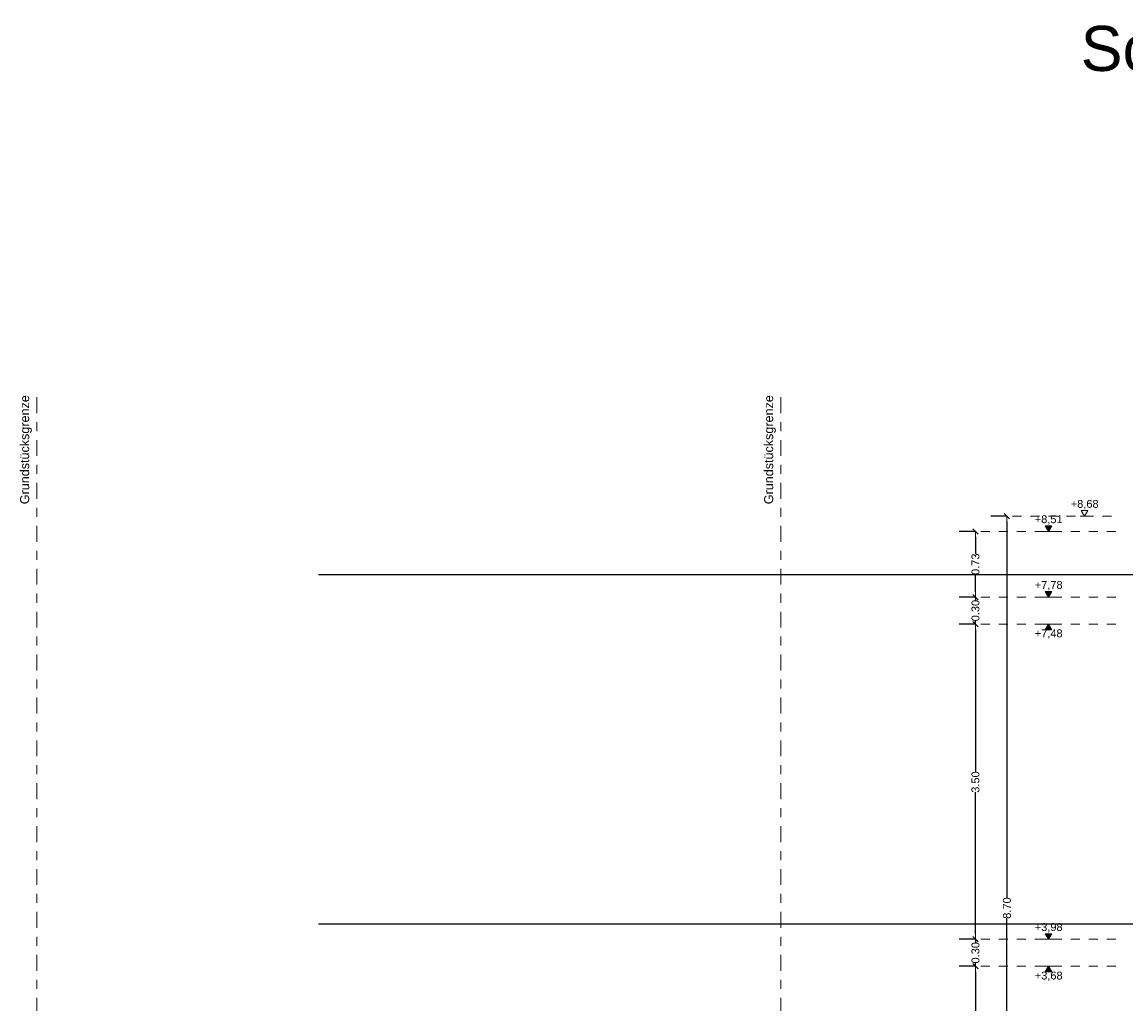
# Model space of a CAD drawing. Header units: metres. Extents: x -16 to 43.7, y -22.2 to 4.
# Tile 6 of 77: x -12.9 to -0.6, y -6.9 to 4. Entities that reach past the tile are written whole.
import ezdxf

# ---------------------------------------------------------------- set-up
doc = ezdxf.new("R2010")
doc.units = ezdxf.units.M
doc.header["$MEASUREMENT"] = 0
doc.linetypes.add('Strichlinie eng', pattern=[0.115, 0.075, -0.04])
doc.linetypes.add('Strichpunktlinie', pattern=[0.335139, 0.176389, -0.088194, 0, -0.070556])
doc.layers.get('0').update_dxf_attribs({"color": 8, "lineweight": 9})
doc.layers.get('Defpoints').update_dxf_attribs({"color": 8, "lineweight": 9})
doc.layers.add('Neubau_T-Bemaßung', color=8, linetype='Continuous')
doc.layers.add('S-Linien _ Schraffuren.2D', color=8, linetype='Continuous', lineweight=9)
doc.layers.add('T-Text', color=8, linetype='Continuous', lineweight=9)
doc.styles.add('ERSTELLTER_STIL_2', font='arial.ttf')
doc.dimstyles.new('ERSTELLTER_STIL__1', dxfattribs={"dimtxt": 0.0875, "dimasz": 0.059375, "dimexe": 0.18, "dimexo": 0.0625, "dimgap": 0, "dimtad": 1, "dimzin": 0, "dimdsep": 46, "dimtxsty": 'ERSTELLTER_STIL_2', "dimblk": 'ARROWHEAD_6', "dimblk1": 'ARROWHEAD_6', "dimblk2": 'ARROWHEAD_6', "dimcen": 0.09, "dimclrd": 7, "dimclre": 7, "dimclrt": 7, "dimazin": 0, "dimtfac": 1, "dimtdec": 4, "dimtmove": 0, "dimatfit": 3, "dimfxl": 1, "dimtolj": 1, "dimtzin": 0, "dimarcsym": 0})

# ---------------------------------------------------------------- blocks, each defined once
blk = doc.blocks.new('ARROWHEAD_6')
at = {"color": 0, "linetype": 'Continuous', "lineweight": 0}
for p, q in [((0, 0), (-1, 0)), ((-0.5, -0.5), (0.5, 0.5))]:
    blk.add_line(p, q, dxfattribs=at)
blk = doc.blocks.new('*D262')
at = {"layer": 'Defpoints', "color": 0, "linetype": 'Continuous', "transparency": 16777216}
for p in [(-2.301, -6.495), (-2.24, -6.495), (-2.24, -10.355)]:
    blk.add_point(p, dxfattribs=at)
at = {"layer": 'Neubau_T-Bemaßung', "linetype": 'Continuous', "lineweight": -2, "transparency": 16777216}
for p, q in [((-2.303, -6.495), (-2.481, -6.495)), ((-2.301, -6.554), (-2.301, -8.315)), ((-2.301, -10.296), (-2.301, -8.542)), ((-2.303, -10.355), (-2.481, -10.355))]:
    blk.add_line(p, q, dxfattribs=at)
at = {"layer": 'Neubau_T-Bemaßung', "linetype": 'Continuous', "lineweight": -2, "transparency": 16777216, "xscale": 0.059375, "yscale": 0.059375, "zscale": 0.059375}
for p, rotation in [((-2.301, -6.495), 90), ((-2.301, -10.355), 270)]:
    blk.add_blockref('ARROWHEAD_6', p, dxfattribs=dict(at, rotation=rotation))
at = {"layer": 'Neubau_T-Bemaßung', "linetype": 'Continuous', "lineweight": 9, "transparency": 16777216, "insert": (-2.301, -8.429), "char_height": 0.0875, "attachment_point": 5, "rotation": 90, "style": 'ERSTELLTER_STIL_2'}
blk.add_mtext('\\A1;3.86', dxfattribs=at)
blk = doc.blocks.new('*D263')
at = {"layer": 'Defpoints', "color": 0, "linetype": 'Continuous', "transparency": 16777216}
for p in [(-2.301, -6.195), (-2.24, -6.195), (-2.24, -6.495)]:
    blk.add_point(p, dxfattribs=at)
at = {"layer": 'Neubau_T-Bemaßung', "linetype": 'Continuous', "lineweight": -2, "transparency": 16777216}
for p, q in [((-2.301, -6.136), (-2.301, -6.076)), ((-2.303, -6.195), (-2.481, -6.195)), ((-2.301, -6.195), (-2.301, -6.232)), ((-2.303, -6.495), (-2.481, -6.495)), ((-2.301, -6.495), (-2.301, -6.459)), ((-2.301, -6.554), (-2.301, -6.614))]:
    blk.add_line(p, q, dxfattribs=at)
at = {"layer": 'Neubau_T-Bemaßung', "linetype": 'Continuous', "lineweight": -2, "transparency": 16777216, "xscale": 0.059375, "yscale": 0.059375, "zscale": 0.059375}
for p, rotation in [((-2.301, -6.195), 270), ((-2.301, -6.495), 90)]:
    blk.add_blockref('ARROWHEAD_6', p, dxfattribs=dict(at, rotation=rotation))
at = {"layer": 'Neubau_T-Bemaßung', "linetype": 'Continuous', "lineweight": 9, "transparency": 16777216, "insert": (-2.301, -6.345), "char_height": 0.0875, "attachment_point": 5, "rotation": 90, "style": 'ERSTELLTER_STIL_2'}
blk.add_mtext('\\A1;0.30', dxfattribs=at)
blk = doc.blocks.new('*D264')
at = {"layer": 'Defpoints', "color": 0, "linetype": 'Continuous', "transparency": 16777216}
for p in [(-2.301, -2.695), (-2.24, -2.695), (-2.24, -6.195)]:
    blk.add_point(p, dxfattribs=at)
at = {"layer": 'Neubau_T-Bemaßung', "linetype": 'Continuous', "lineweight": -2, "transparency": 16777216}
for p, q in [((-2.303, -2.695), (-2.481, -2.695)), ((-2.301, -2.754), (-2.301, -4.335)), ((-2.301, -6.136), (-2.301, -4.562)), ((-2.303, -6.195), (-2.481, -6.195))]:
    blk.add_line(p, q, dxfattribs=at)
at = {"layer": 'Neubau_T-Bemaßung', "linetype": 'Continuous', "lineweight": -2, "transparency": 16777216, "xscale": 0.059375, "yscale": 0.059375, "zscale": 0.059375}
for p, rotation in [((-2.301, -2.695), 90), ((-2.301, -6.195), 270)]:
    blk.add_blockref('ARROWHEAD_6', p, dxfattribs=dict(at, rotation=rotation))
at = {"layer": 'Neubau_T-Bemaßung', "linetype": 'Continuous', "lineweight": 9, "transparency": 16777216, "insert": (-2.301, -4.449), "char_height": 0.0875, "attachment_point": 5, "rotation": 90, "style": 'ERSTELLTER_STIL_2'}
blk.add_mtext('\\A1;3.50', dxfattribs=at)
blk = doc.blocks.new('*D265')
at = {"layer": 'Defpoints', "color": 0, "linetype": 'Continuous', "transparency": 16777216}
for p in [(-2.301, -2.395), (-2.24, -2.395), (-2.24, -2.695)]:
    blk.add_point(p, dxfattribs=at)
at = {"layer": 'Neubau_T-Bemaßung', "linetype": 'Continuous', "lineweight": -2, "transparency": 16777216}
for p, q in [((-2.301, -2.336), (-2.301, -2.276)), ((-2.303, -2.395), (-2.481, -2.395)), ((-2.301, -2.395), (-2.301, -2.432)), ((-2.303, -2.695), (-2.481, -2.695)), ((-2.301, -2.695), (-2.301, -2.659)), ((-2.301, -2.754), (-2.301, -2.814))]:
    blk.add_line(p, q, dxfattribs=at)
at = {"layer": 'Neubau_T-Bemaßung', "linetype": 'Continuous', "lineweight": -2, "transparency": 16777216, "xscale": 0.059375, "yscale": 0.059375, "zscale": 0.059375}
for p, rotation in [((-2.301, -2.395), 270), ((-2.301, -2.695), 90)]:
    blk.add_blockref('ARROWHEAD_6', p, dxfattribs=dict(at, rotation=rotation))
at = {"layer": 'Neubau_T-Bemaßung', "linetype": 'Continuous', "lineweight": 9, "transparency": 16777216, "insert": (-2.301, -2.545), "char_height": 0.0875, "attachment_point": 5, "rotation": 90, "style": 'ERSTELLTER_STIL_2'}
blk.add_mtext('\\A1;0.30', dxfattribs=at)
blk = doc.blocks.new('*D266')
at = {"layer": 'Defpoints', "color": 0, "linetype": 'Continuous', "transparency": 16777216}
for p in [(-2.301, -1.665), (-2.24, -1.665), (-2.24, -2.395)]:
    blk.add_point(p, dxfattribs=at)
at = {"layer": 'Neubau_T-Bemaßung', "linetype": 'Continuous', "lineweight": -2, "transparency": 16777216}
for p, q in [((-2.303, -1.665), (-2.481, -1.665)), ((-2.301, -1.724), (-2.301, -1.917)), ((-2.301, -2.336), (-2.301, -2.144)), ((-2.303, -2.395), (-2.481, -2.395))]:
    blk.add_line(p, q, dxfattribs=at)
at = {"layer": 'Neubau_T-Bemaßung', "linetype": 'Continuous', "lineweight": -2, "transparency": 16777216, "xscale": 0.059375, "yscale": 0.059375, "zscale": 0.059375}
for p, rotation in [((-2.301, -1.665), 90), ((-2.301, -2.395), 270)]:
    blk.add_blockref('ARROWHEAD_6', p, dxfattribs=dict(at, rotation=rotation))
at = {"layer": 'Neubau_T-Bemaßung', "linetype": 'Continuous', "lineweight": 9, "transparency": 16777216, "insert": (-2.301, -2.03), "char_height": 0.0875, "attachment_point": 5, "rotation": 90, "style": 'ERSTELLTER_STIL_2'}
blk.add_mtext('\\A1;0.73', dxfattribs=at)
blk = doc.blocks.new('*D267')
at = {"layer": 'Defpoints', "color": 0, "linetype": 'Continuous', "transparency": 16777216}
for p in [(-1.951, -1.495), (-1.89, -1.495), (-0.44, -10.195)]:
    blk.add_point(p, dxfattribs=at)
at = {"layer": 'Neubau_T-Bemaßung', "linetype": 'Continuous', "lineweight": -2, "transparency": 16777216}
for p, q in [((-1.953, -1.495), (-2.131, -1.495)), ((-1.951, -1.554), (-1.951, -5.735)), ((-1.951, -10.136), (-1.951, -5.962)), ((-0.503, -10.195), (-2.131, -10.195))]:
    blk.add_line(p, q, dxfattribs=at)
at = {"layer": 'Neubau_T-Bemaßung', "linetype": 'Continuous', "lineweight": -2, "transparency": 16777216, "xscale": 0.059375, "yscale": 0.059375, "zscale": 0.059375}
for p, rotation in [((-1.951, -1.495), 90), ((-1.951, -10.195), 270)]:
    blk.add_blockref('ARROWHEAD_6', p, dxfattribs=dict(at, rotation=rotation))
at = {"layer": 'Neubau_T-Bemaßung', "linetype": 'Continuous', "lineweight": 9, "transparency": 16777216, "insert": (-1.951, -5.848), "char_height": 0.0875, "attachment_point": 5, "rotation": 90, "style": 'ERSTELLTER_STIL_2'}
blk.add_mtext('\\A1;8.70', dxfattribs=at)
blk = doc.blocks.new('*D298')
at = {"layer": 'Defpoints', "color": 0, "linetype": 'Continuous', "transparency": 16777216}
for p in [(-9.662, -6.025), (3.641, -6.025), (23.555, -6.195)]:
    blk.add_point(p, dxfattribs=at)
at = {"layer": 'Neubau_T-Bemaßung', "linetype": 'Continuous', "lineweight": -2, "transparency": 16777216}
for p, q in [((3.641, -6.025), (3.641, -5.927)), ((-9.6, -6.025), (3.821, -6.025)), ((3.641, -6.136), (3.641, -6.084)), ((23.492, -6.195), (3.461, -6.195))]:
    blk.add_line(p, q, dxfattribs=at)
at = {"layer": 'Neubau_T-Bemaßung', "linetype": 'Continuous', "lineweight": -2, "transparency": 16777216, "xscale": 0.059375, "yscale": 0.059375, "zscale": 0.059375}
for p, rotation in [((3.641, -6.025), 90), ((3.641, -6.195), 270)]:
    blk.add_blockref('ARROWHEAD_6', p, dxfattribs=dict(at, rotation=rotation))
at = {"layer": 'Neubau_T-Bemaßung', "linetype": 'Continuous', "lineweight": 9, "transparency": 16777216, "insert": (3.754, -5.927), "char_height": 0.0875, "attachment_point": 5, "rotation": 90, "style": 'ERSTELLTER_STIL_2'}
blk.add_mtext('\\A1;0.17', dxfattribs=at)
blk = doc.blocks.new('*D299')
at = {"layer": 'Defpoints', "color": 0, "linetype": 'Continuous', "transparency": 16777216}
for p in [(3.754, -3.025), (11.715, -3.025), (-9.662, -6.025)]:
    blk.add_point(p, dxfattribs=at)
at = {"layer": 'Neubau_T-Bemaßung', "linetype": 'Continuous', "lineweight": -2, "transparency": 16777216}
for p, q in [((11.652, -3.025), (3.574, -3.025)), ((3.754, -3.084), (3.754, -4.415)), ((3.754, -5.966), (3.754, -4.642)), ((-9.6, -6.025), (3.934, -6.025))]:
    blk.add_line(p, q, dxfattribs=at)
at = {"layer": 'Neubau_T-Bemaßung', "linetype": 'Continuous', "lineweight": -2, "transparency": 16777216, "xscale": 0.059375, "yscale": 0.059375, "zscale": 0.059375}
for p, rotation in [((3.754, -3.025), 90), ((3.754, -6.025), 270)]:
    blk.add_blockref('ARROWHEAD_6', p, dxfattribs=dict(at, rotation=rotation))
at = {"layer": 'Neubau_T-Bemaßung', "linetype": 'Continuous', "lineweight": 9, "transparency": 16777216, "insert": (3.754, -4.529), "char_height": 0.0875, "attachment_point": 5, "rotation": 90, "style": 'ERSTELLTER_STIL_2'}
blk.add_mtext('\\A1;3.00', dxfattribs=at)
blk = doc.blocks.new('*D303')
at = {"layer": 'Defpoints', "color": 0, "linetype": 'Continuous', "transparency": 16777216}
for p in [(-9.662, -2.145), (3.754, -2.145), (23.555, -2.395)]:
    blk.add_point(p, dxfattribs=at)
at = {"layer": 'Neubau_T-Bemaßung', "linetype": 'Continuous', "lineweight": -2, "transparency": 16777216}
for p, q in [((3.754, -2.086), (3.754, -2.026)), ((-9.6, -2.145), (3.934, -2.145)), ((3.754, -2.145), (3.754, -2.156)), ((23.492, -2.395), (3.574, -2.395)), ((3.754, -2.395), (3.754, -2.384)), ((3.754, -2.454), (3.754, -2.514))]:
    blk.add_line(p, q, dxfattribs=at)
at = {"layer": 'Neubau_T-Bemaßung', "linetype": 'Continuous', "lineweight": -2, "transparency": 16777216, "xscale": 0.059375, "yscale": 0.059375, "zscale": 0.059375}
for p, rotation in [((3.754, -2.145), 270), ((3.754, -2.395), 90)]:
    blk.add_blockref('ARROWHEAD_6', p, dxfattribs=dict(at, rotation=rotation))
at = {"layer": 'Neubau_T-Bemaßung', "linetype": 'Continuous', "lineweight": 9, "transparency": 16777216, "insert": (3.754, -2.27), "char_height": 0.0875, "attachment_point": 5, "rotation": 90, "style": 'ERSTELLTER_STIL_2'}
blk.add_mtext('\\A1;0.25', dxfattribs=at)
blk = doc.blocks.new('*D319')
at = {"layer": 'Defpoints', "color": 0, "linetype": 'Continuous', "transparency": 16777216}
for p in [(-9.662, -6.025), (19.294, -6.025), (23.555, -6.195)]:
    blk.add_point(p, dxfattribs=at)
at = {"layer": 'Neubau_T-Bemaßung', "linetype": 'Continuous', "lineweight": -2, "transparency": 16777216}
for p, q in [((19.294, -6.025), (19.294, -5.927)), ((-9.6, -6.025), (19.474, -6.025)), ((19.294, -6.136), (19.294, -6.084)), ((23.492, -6.195), (19.114, -6.195))]:
    blk.add_line(p, q, dxfattribs=at)
at = {"layer": 'Neubau_T-Bemaßung', "linetype": 'Continuous', "lineweight": -2, "transparency": 16777216, "xscale": 0.059375, "yscale": 0.059375, "zscale": 0.059375}
for p, rotation in [((19.294, -6.025), 90), ((19.294, -6.195), 270)]:
    blk.add_blockref('ARROWHEAD_6', p, dxfattribs=dict(at, rotation=rotation))
at = {"layer": 'Neubau_T-Bemaßung', "linetype": 'Continuous', "lineweight": 9, "transparency": 16777216, "insert": (19.408, -5.927), "char_height": 0.0875, "attachment_point": 5, "rotation": 90, "style": 'ERSTELLTER_STIL_2'}
blk.add_mtext('\\A1;0.17', dxfattribs=at)
blk = doc.blocks.new('*D320')
at = {"layer": 'Defpoints', "color": 0, "linetype": 'Continuous', "transparency": 16777216}
for p in [(11.715, -3.025), (19.408, -3.025), (-9.662, -6.025)]:
    blk.add_point(p, dxfattribs=at)
at = {"layer": 'Neubau_T-Bemaßung', "linetype": 'Continuous', "lineweight": -2, "transparency": 16777216}
for p, q in [((11.777, -3.025), (19.588, -3.025)), ((19.408, -3.084), (19.408, -4.415)), ((19.408, -5.966), (19.408, -4.642)), ((-9.6, -6.025), (19.588, -6.025))]:
    blk.add_line(p, q, dxfattribs=at)
at = {"layer": 'Neubau_T-Bemaßung', "linetype": 'Continuous', "lineweight": -2, "transparency": 16777216, "xscale": 0.059375, "yscale": 0.059375, "zscale": 0.059375}
for p, rotation in [((19.408, -3.025), 90), ((19.408, -6.025), 270)]:
    blk.add_blockref('ARROWHEAD_6', p, dxfattribs=dict(at, rotation=rotation))
at = {"layer": 'Neubau_T-Bemaßung', "linetype": 'Continuous', "lineweight": 9, "transparency": 16777216, "insert": (19.408, -4.529), "char_height": 0.0875, "attachment_point": 5, "rotation": 90, "style": 'ERSTELLTER_STIL_2'}
blk.add_mtext('\\A1;3.00', dxfattribs=at)
blk = doc.blocks.new('*D324')
at = {"layer": 'Defpoints', "color": 0, "linetype": 'Continuous', "transparency": 16777216}
for p in [(-9.662, -2.145), (19.408, -2.145), (23.555, -2.395)]:
    blk.add_point(p, dxfattribs=at)
at = {"layer": 'Neubau_T-Bemaßung', "linetype": 'Continuous', "lineweight": -2, "transparency": 16777216}
for p, q in [((19.408, -2.086), (19.408, -2.026)), ((-9.6, -2.145), (19.588, -2.145)), ((19.408, -2.145), (19.408, -2.156)), ((23.492, -2.395), (19.228, -2.395)), ((19.408, -2.395), (19.408, -2.384)), ((19.408, -2.454), (19.408, -2.514))]:
    blk.add_line(p, q, dxfattribs=at)
at = {"layer": 'Neubau_T-Bemaßung', "linetype": 'Continuous', "lineweight": -2, "transparency": 16777216, "xscale": 0.059375, "yscale": 0.059375, "zscale": 0.059375}
for p, rotation in [((19.408, -2.145), 270), ((19.408, -2.395), 90)]:
    blk.add_blockref('ARROWHEAD_6', p, dxfattribs=dict(at, rotation=rotation))
at = {"layer": 'Neubau_T-Bemaßung', "linetype": 'Continuous', "lineweight": 9, "transparency": 16777216, "insert": (19.408, -2.27), "char_height": 0.0875, "attachment_point": 5, "rotation": 90, "style": 'ERSTELLTER_STIL_2'}
blk.add_mtext('\\A1;0.25', dxfattribs=at)

msp = doc.modelspace()

# ---------------------------------------------------------------- hatches: boundary and pattern name
at = {"layer": 'Neubau_T-Bemaßung', "linetype": 'Continuous', "lineweight": 9}
for points in [[(-1.49, -1.665), (-1.454, -1.603), (-1.526, -1.603)], [(-1.49, -2.395), (-1.454, -2.333), (-1.526, -2.333)], [(-1.49, -2.695), (-1.526, -2.757), (-1.454, -2.757)], [(-1.49, -6.195), (-1.454, -6.133), (-1.526, -6.133)], [(-1.49, -6.495), (-1.526, -6.558), (-1.454, -6.558)]]:
    msp.add_hatch(color=256, dxfattribs=at).paths.add_polyline_path(points)

# ---------------------------------------------------------------- linework, layer by layer
for p, q in [((-1.09, -1.495), (-1.126, -1.432)), ((-1.126, -1.432), (-1.054, -1.432)), ((-1.054, -1.432), (-1.09, -1.495)), ((-1.09, -1.495), (-1.137, -1.495)), ((-1.09, -1.495), (-1.043, -1.495)), ((-1.49, -1.665), (-1.537, -1.665)), ((-1.49, -1.665), (-1.526, -1.603)), ((-1.526, -1.603), (-1.454, -1.603)), ((-1.454, -1.603), (-1.49, -1.665)), ((-1.49, -1.665), (-1.443, -1.665)), ((-1.49, -2.395), (-1.537, -2.395)), ((-1.49, -2.395), (-1.526, -2.333)), ((-1.526, -2.333), (-1.454, -2.333)), ((-1.454, -2.333), (-1.49, -2.395)), ((-1.49, -2.395), (-1.443, -2.395)), ((-1.49, -2.695), (-1.537, -2.695)), ((-1.49, -2.695), (-1.526, -2.757)), ((-1.49, -2.695), (-1.443, -2.695)), ((-1.454, -2.757), (-1.49, -2.695)), ((-1.526, -2.757), (-1.454, -2.757)), ((-1.49, -6.195), (-1.526, -6.133)), ((-1.526, -6.133), (-1.454, -6.133)), ((-1.454, -6.133), (-1.49, -6.195)), ((-1.49, -6.195), (-1.537, -6.195)), ((-1.49, -6.195), (-1.443, -6.195)), ((-1.49, -6.495), (-1.537, -6.495)), ((-1.49, -6.495), (-1.526, -6.558)), ((-1.49, -6.495), (-1.443, -6.495)), ((-1.454, -6.558), (-1.49, -6.495)), ((-1.526, -6.558), (-1.454, -6.558))]:
    msp.add_line(p, q, dxfattribs=at)
at = {"layer": 'Neubau_T-Bemaßung', "linetype": 'Strichlinie eng', "lineweight": 9}
for p, q in [((-1.89, -1.495), (-0.74, -1.495)), ((-2.24, -1.665), (-0.74, -1.665)), ((-2.24, -2.395), (-0.74, -2.395)), ((-2.24, -2.695), (-0.74, -2.695)), ((-2.24, -6.195), (-0.74, -6.195)), ((-2.24, -6.495), (-0.74, -6.495))]:
    msp.add_line(p, q, dxfattribs=at)
at = {"layer": 'S-Linien _ Schraffuren.2D', "linetype": 'Strichpunktlinie', "lineweight": 9, "flags": 128}
for points in [[(-12.732, -0.175), (-12.732, -16.175)], [(-4.464, -0.175), (-4.464, -16.175)]]:
    msp.add_lwpolyline(points, dxfattribs=at)

# ---------------------------------------------------------------- texts
at = {"linetype": 'Continuous', "insert": (-1.132, 3.948), "char_height": 0.5, "attachment_point": 1, "style": 'ERSTELLTER_STIL_2'}
msp.add_mtext_dynamic_manual_height_columns('{\\fArial|b0|i0|c0|p34;Schnitt A-A}', width=141.01421, gutter_width=5, heights=[0], dxfattribs=at)
at = {"layer": 'Neubau_T-Bemaßung', "lineweight": 9, "char_height": 0.0875, "attachment_point": 7, "style": 'ERSTELLTER_STIL_2'}
for s, insert in [('\\A1;+8,68', (-1.242, -1.42)), ('\\A1;+8,51', (-1.642, -1.59)), ('\\A1;+7,78', (-1.642, -2.32)), ('\\A1;+7,48', (-1.642, -2.858)), ('\\A1;+3,98', (-1.642, -6.12)), ('\\A1;+3,68', (-1.642, -6.658))]:
    msp.add_mtext(s, dxfattribs=dict(at, insert=insert))
at = {"layer": 'T-Text', "linetype": 'Continuous', "lineweight": 9, "char_height": 0.1, "attachment_point": 7, "rotation": 90, "style": 'ERSTELLTER_STIL_2'}
for insert in [(-12.787, -1.364), (-4.519, -1.364)]:
    msp.add_mtext('\\A1;Grundstücksgrenze', dxfattribs=dict(at, insert=insert))

# ---------------------------------------------------------------- dimensions: what is measured, and where the dimension line sits
at = {"layer": 'Neubau_T-Bemaßung', "linetype": 'Continuous', "lineweight": 9}
for base, p1, p2, picture, middle in [((-1.951, -1.495), (-0.44, -10.195), (-1.89, -1.495), '*D267', (-1.951, -5.848)), ((-2.301, -1.665), (-2.24, -2.395), (-2.24, -1.665), '*D266', (-2.301, -2.03)), ((3.754, -2.145), (23.555, -2.395), (-9.662, -2.145), '*D303', (3.754, -2.27)), ((19.408, -2.145), (23.555, -2.395), (-9.662, -2.145), '*D324', (19.408, -2.27)), ((-2.301, -2.395), (-2.24, -2.695), (-2.24, -2.395), '*D265', (-2.301, -2.545)), ((-2.301, -2.695), (-2.24, -6.195), (-2.24, -2.695), '*D264', (-2.301, -4.449)), ((3.754, -3.025), (-9.662, -6.025), (11.715, -3.025), '*D299', (3.754, -4.529)), ((19.408, -3.025), (-9.662, -6.025), (11.715, -3.025), '*D320', (19.408, -4.529)), ((3.641, -6.025), (23.555, -6.195), (-9.662, -6.025), '*D298', (3.754, -5.927)), ((19.294, -6.025), (23.555, -6.195), (-9.662, -6.025), '*D319', (19.408, -5.927)), ((-2.301, -6.195), (-2.24, -6.495), (-2.24, -6.195), '*D263', (-2.301, -6.345)), ((-2.301, -6.495), (-2.24, -10.355), (-2.24, -6.495), '*D262', (-2.301, -8.429))]:
    dim = msp.add_linear_dim(base=base, p1=p1, p2=p2, angle=90, dimstyle='ERSTELLTER_STIL__1', override={"dimclrd": 256, "dimclre": 256, "dimclrt": 256}, dxfattribs=at)
    dim.commit()
    dim.dimension.update_dxf_attribs({"geometry": picture, "text_midpoint": middle, "dimtype": 160, "text_rotation": 90})

doc.saveas('drawing.dxf')
